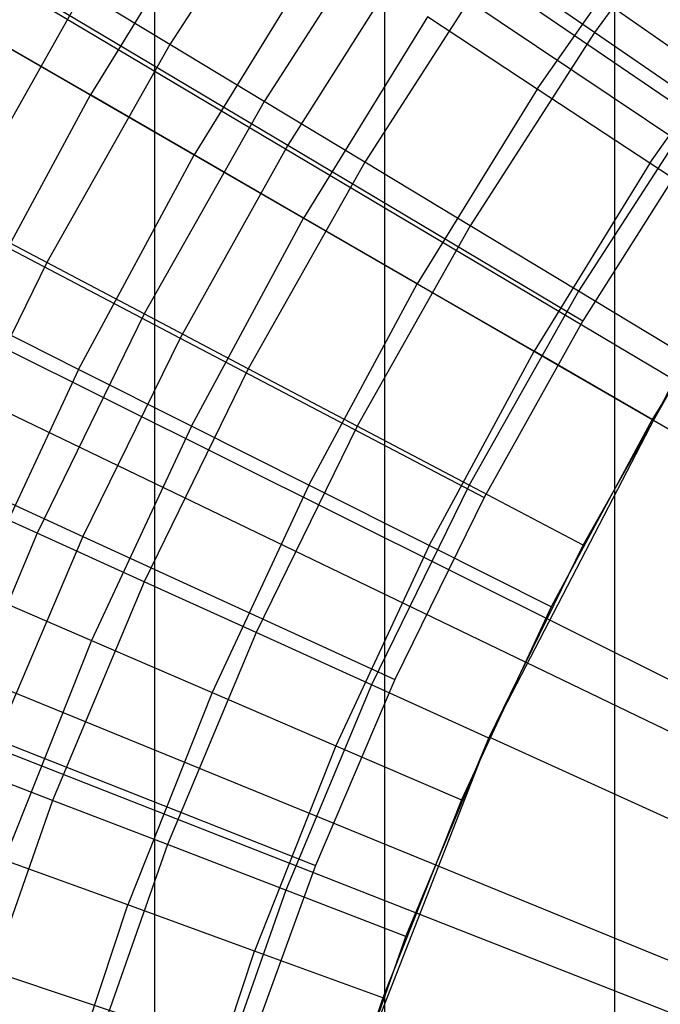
# Model space of a CAD drawing. Extents: x 0.1 to 20.1, y -10 to 10.
# Tile 36 of 127: x 8.853 to 9.063, y 0.408 to 0.731. Entities that reach past the tile are written whole.
import ezdxf

# ---------------------------------------------------------------- set-up
doc = ezdxf.new("R2010")
doc.units = 0
doc.header["$LTSCALE"] = 2.54
doc.layers.get('0').update_dxf_attribs({"linetype": 'CONTINUOUS'})

# ---------------------------------------------------------------- blocks, each defined once
blk = doc.blocks.new('DROPS_COLOR_E_STL')
at = {"color": 0}
for p, q in [((9.36223, 0.51546, 14.69615), (1.90259, 5.72735, 1.7)), ((9.36223, 0.51546, 14.69615), (1.90259, 5.72735, 1.7)), ((1.9183, 5.57819, 1.7), (9.39079, 0.48353, 14.61615)), ((1.9183, 5.57819, 1.7), (9.39079, 0.48353, 14.61615)), ((9.32618, 0.45957, 14.69615), (1.502, 5.10631, 1.7)), ((9.32618, 0.45957, 14.69615), (1.502, 5.10631, 1.7)), ((1.52432, 4.95117, 1.7), (9.35664, 0.42918, 14.61615)), ((1.52432, 4.95117, 1.7), (9.35664, 0.42918, 14.61615)), ((9.29435, 0.40116, 14.69615), (1.14837, 4.45738, 1.7)), ((9.29435, 0.40116, 14.69615), (1.14837, 4.45738, 1.7)), ((1.1783, 4.29646, 1.7), (9.32665, 0.37243, 14.61615)), ((1.1783, 4.29646, 1.7), (9.32665, 0.37243, 14.61615)), ((9.26693, 0.34057, 14.69615), (0.84362, 3.78411, 1.7)), ((9.26693, 0.34057, 14.69615), (0.84362, 3.78411, 1.7)), ((0.88217, 3.61773, 1.7), (9.30098, 0.31359, 14.61615)), ((0.88217, 3.61773, 1.7), (9.30098, 0.31359, 14.61615)), ((8.97307, -0.9, 18.65433), (8.97307, 0.9, 18.65433)), ((8.97307, -0.9, 18.65433), (8.97307, 0.9, 18.65433)), ((8.97307, -0.9, 26.33027), (8.97307, 0.9, 26.33027)), ((8.97307, -0.9, 26.33027), (8.97307, 0.9, 26.33027)), ((8.89762, 0.0062, 33.69868), (8.89762, 0.8062, 33.69868)), ((8.89762, 0.0062, 33.69868), (8.89762, 0.8062, 33.69868)), ((8.89762, 0.0062, 45.43887), (8.89762, 0.8062, 45.43887)), ((8.89762, 0.0062, 45.43887), (8.89762, 0.8062, 45.43887)), ((9.04848, 0.0062, 33.52205), (9.04848, 0.8062, 33.52205)), ((9.04848, 0.0062, 33.52205), (9.04848, 0.8062, 33.52205)), ((9.04848, 0.0062, 45.6155), (9.04848, 0.8062, 45.6155)), ((9.04848, 0.0062, 45.6155), (9.04848, 0.8062, 45.6155)), ((8.947, 0.79202, 13.23676), (8.9025, 0.72299, 13.23676)), ((8.947, 0.79202, 13.23676), (8.9025, 0.72299, 13.23676)), ((9.08632, 0.78772, 13.28854), (9.04184, 0.72687, 13.28854)), ((9.08632, 0.78772, 13.28854), (9.04184, 0.72687, 13.28854)), ((8.91961, 0.77635, 13.2874), (8.87647, 0.70641, 13.2874)), ((8.91961, 0.77635, 13.2874), (8.87647, 0.70641, 13.2874)), ((8.97681, 0.77154, 13.25862), (8.93347, 0.70429, 13.25862)), ((8.97681, 0.77154, 13.25862), (8.93347, 0.70429, 13.25862)), ((9.02305, 0.70832, 13.33869), (9.06606, 0.76974, 13.33869)), ((9.02305, 0.70832, 13.33869), (9.06606, 0.76974, 13.33869)), ((8.95241, 0.75478, 13.3091), (8.91047, 0.68678, 13.3091)), ((8.95241, 0.75478, 13.3091), (8.91047, 0.68678, 13.3091)), ((8.97996, 0.75111, 8.79935), (8.94126, 0.6899, 8.79935)), ((8.97996, 0.75111, 8.79935), (8.94126, 0.6899, 8.79935)), ((9.00858, 0.74972, 13.27597), (8.96646, 0.68437, 13.27597)), ((9.00858, 0.74972, 13.27597), (8.96646, 0.68437, 13.27597)), ((8.97996, 0.75111, 8.79935), (9.07346, 0.68841, 8.88366)), ((8.97996, 0.75111, 8.79935), (9.07346, 0.68841, 8.88366)), ((9.04184, 0.72687, 13.28854), (9.00858, 0.74972, 13.27597)), ((9.04184, 0.72687, 13.28854), (9.00858, 0.74972, 13.27597)), ((8.84826, 0.74528, 8.70955), (8.94126, 0.6899, 8.79935)), ((8.84826, 0.74528, 8.70955), (8.94126, 0.6899, 8.79935)), ((9.06, 0.68402, 13.3462), (9.10153, 0.74333, 13.3462)), ((9.06, 0.68402, 13.3462), (9.10153, 0.74333, 13.3462)), ((8.87402, 0.74018, 13.21069), (8.8327, 0.66696, 13.21069)), ((8.87402, 0.74018, 13.21069), (8.8327, 0.66696, 13.21069)), ((8.9025, 0.72299, 13.23676), (8.87402, 0.74018, 13.21069)), ((8.9025, 0.72299, 13.23676), (8.87402, 0.74018, 13.21069)), ((8.98704, 0.73201, 13.32627), (8.94636, 0.66606, 13.32627)), ((8.98704, 0.73201, 13.32627), (8.94636, 0.66606, 13.32627)), ((9.02305, 0.70832, 13.33869), (8.98704, 0.73201, 13.32627)), ((9.02305, 0.70832, 13.33869), (8.98704, 0.73201, 13.32627)), ((9.04184, 0.72687, 13.28854), (9.00101, 0.66352, 13.28854)), ((9.04184, 0.72687, 13.28854), (9.00101, 0.66352, 13.28854)), ((9.07611, 0.70333, 13.29616), (9.04184, 0.72687, 13.28854)), ((9.07611, 0.70333, 13.29616), (9.04184, 0.72687, 13.28854)), ((8.87647, 0.70641, 13.2874), (8.84479, 0.7247, 13.26145)), ((8.87647, 0.70641, 13.2874), (8.84479, 0.7247, 13.26145)), ((8.9025, 0.72299, 13.23676), (8.86214, 0.65146, 13.23676)), ((8.9025, 0.72299, 13.23676), (8.86214, 0.65146, 13.23676)), ((8.93347, 0.70429, 13.25862), (8.9025, 0.72299, 13.23676)), ((8.93347, 0.70429, 13.25862), (8.9025, 0.72299, 13.23676)), ((9.02305, 0.70832, 13.33869), (8.98369, 0.6445, 13.33869)), ((9.02305, 0.70832, 13.33869), (8.98369, 0.6445, 13.33869)), ((9.06, 0.68402, 13.3462), (9.02305, 0.70832, 13.33869)), ((9.06, 0.68402, 13.3462), (9.02305, 0.70832, 13.33869)), ((8.83746, 0.63407, 13.2874), (8.87647, 0.70641, 13.2874)), ((8.83746, 0.63407, 13.2874), (8.87647, 0.70641, 13.2874)), ((8.91047, 0.68678, 13.3091), (8.87647, 0.70641, 13.2874)), ((8.91047, 0.68678, 13.3091), (8.87647, 0.70641, 13.2874)), ((8.93347, 0.70429, 13.25862), (8.89415, 0.63462, 13.25862)), ((8.93347, 0.70429, 13.25862), (8.89415, 0.63462, 13.25862)), ((8.96646, 0.68437, 13.27597), (8.93347, 0.70429, 13.25862)), ((8.96646, 0.68437, 13.27597), (8.93347, 0.70429, 13.25862)), ((9.07611, 0.70333, 13.29616), (9.0366, 0.64203, 13.29616)), ((9.07611, 0.70333, 13.29616), (9.0366, 0.64203, 13.29616)), ((8.94126, 0.6899, 8.79935), (8.9059, 0.62671, 8.79935)), ((8.94126, 0.6899, 8.79935), (8.9059, 0.62671, 8.79935)), ((8.94126, 0.6899, 8.79935), (9.03799, 0.63231, 8.88366)), ((8.94126, 0.6899, 8.79935), (9.03799, 0.63231, 8.88366)), ((9.07346, 0.68841, 8.88366), (9.03799, 0.63231, 8.88366)), ((9.07346, 0.68841, 8.88366), (9.03799, 0.63231, 8.88366)), ((8.87255, 0.61645, 13.3091), (8.91047, 0.68678, 13.3091)), ((8.87255, 0.61645, 13.3091), (8.91047, 0.68678, 13.3091)), ((8.94636, 0.66606, 13.32627), (8.91047, 0.68678, 13.3091)), ((8.94636, 0.66606, 13.32627), (8.91047, 0.68678, 13.3091)), ((8.96646, 0.68437, 13.27597), (8.92825, 0.61667, 13.27597)), ((8.96646, 0.68437, 13.27597), (8.92825, 0.61667, 13.27597)), ((9.00101, 0.66352, 13.28854), (8.96646, 0.68437, 13.27597)), ((9.00101, 0.66352, 13.28854), (8.96646, 0.68437, 13.27597)), ((9.06, 0.68402, 13.3462), (9.02198, 0.62239, 13.3462)), ((9.06, 0.68402, 13.3462), (9.02198, 0.62239, 13.3462)), ((9.09741, 0.65941, 13.34871), (9.06, 0.68402, 13.3462)), ((9.09741, 0.65941, 13.34871), (9.06, 0.68402, 13.3462)), ((8.81006, 0.67701, 8.70955), (8.9059, 0.62671, 8.79935)), ((8.81006, 0.67701, 8.70955), (8.9059, 0.62671, 8.79935)), ((8.86214, 0.65146, 13.23676), (8.8327, 0.66696, 13.21069)), ((8.86214, 0.65146, 13.23676), (8.8327, 0.66696, 13.21069)), ((8.90958, 0.59785, 13.32627), (8.94636, 0.66606, 13.32627)), ((8.90958, 0.59785, 13.32627), (8.94636, 0.66606, 13.32627)), ((8.98369, 0.6445, 13.33869), (8.94636, 0.66606, 13.32627)), ((8.98369, 0.6445, 13.33869), (8.94636, 0.66606, 13.32627)), ((9.00101, 0.66352, 13.28854), (8.96396, 0.59788, 13.28854)), ((9.00101, 0.66352, 13.28854), (8.96396, 0.59788, 13.28854)), ((9.0366, 0.64203, 13.29616), (9.00101, 0.66352, 13.28854)), ((9.0366, 0.64203, 13.29616), (9.00101, 0.66352, 13.28854)), ((9.09741, 0.65941, 13.34871), (9.06077, 0.6, 13.34871)), ((9.09741, 0.65941, 13.34871), (9.06077, 0.6, 13.34871)), ((8.86214, 0.65146, 13.23676), (8.82604, 0.57769, 13.23676)), ((8.86214, 0.65146, 13.23676), (8.82604, 0.57769, 13.23676)), ((8.89415, 0.63462, 13.25862), (8.86214, 0.65146, 13.23676)), ((8.89415, 0.63462, 13.25862), (8.86214, 0.65146, 13.23676)), ((8.9481, 0.57851, 13.33869), (8.98369, 0.6445, 13.33869)), ((8.9481, 0.57851, 13.33869), (8.98369, 0.6445, 13.33869)), ((9.02198, 0.62239, 13.3462), (8.98369, 0.6445, 13.33869)), ((9.02198, 0.62239, 13.3462), (8.98369, 0.6445, 13.33869)), ((9.0366, 0.64203, 13.29616), (9.00075, 0.57852, 13.29616)), ((9.0366, 0.64203, 13.29616), (9.00075, 0.57852, 13.29616)), ((9.07271, 0.62023, 13.29872), (9.0366, 0.64203, 13.29616)), ((9.07271, 0.62023, 13.29872), (9.0366, 0.64203, 13.29616)), ((8.87255, 0.61645, 13.3091), (8.83746, 0.63407, 13.2874)), ((8.87255, 0.61645, 13.3091), (8.83746, 0.63407, 13.2874)), ((8.89415, 0.63462, 13.25862), (8.85898, 0.56276, 13.25862)), ((8.89415, 0.63462, 13.25862), (8.85898, 0.56276, 13.25862)), ((8.92825, 0.61667, 13.27597), (8.89415, 0.63462, 13.25862)), ((8.92825, 0.61667, 13.27597), (8.89415, 0.63462, 13.25862)), ((9.03799, 0.63231, 8.88366), (9.00558, 0.5744, 8.88366)), ((9.03799, 0.63231, 8.88366), (9.00558, 0.5744, 8.88366)), ((8.9059, 0.62671, 8.79935), (8.87398, 0.56171, 8.79935)), ((8.9059, 0.62671, 8.79935), (8.87398, 0.56171, 8.79935)), ((8.9059, 0.62671, 8.79935), (9.00558, 0.5744, 8.88366)), ((8.9059, 0.62671, 8.79935), (9.00558, 0.5744, 8.88366)), ((8.98762, 0.55866, 13.3462), (9.02198, 0.62239, 13.3462)), ((8.98762, 0.55866, 13.3462), (9.02198, 0.62239, 13.3462)), ((9.06077, 0.6, 13.34871), (9.02198, 0.62239, 13.3462)), ((9.06077, 0.6, 13.34871), (9.02198, 0.62239, 13.3462)), ((9.03808, 0.55887, 13.29872), (9.07271, 0.62023, 13.29872)), ((9.03808, 0.55887, 13.29872), (9.07271, 0.62023, 13.29872)), ((8.92825, 0.61667, 13.27597), (8.89408, 0.54684, 13.27597)), ((8.92825, 0.61667, 13.27597), (8.89408, 0.54684, 13.27597)), ((8.96396, 0.59788, 13.28854), (8.92825, 0.61667, 13.27597)), ((8.96396, 0.59788, 13.28854), (8.92825, 0.61667, 13.27597)), ((8.87255, 0.61645, 13.3091), (8.83878, 0.54404, 13.3091)), ((8.87255, 0.61645, 13.3091), (8.83878, 0.54404, 13.3091)), ((8.90958, 0.59785, 13.32627), (8.87255, 0.61645, 13.3091)), ((8.90958, 0.59785, 13.32627), (8.87255, 0.61645, 13.3091)), ((8.77558, 0.6068, 8.70955), (8.87398, 0.56171, 8.79935)), ((8.77558, 0.6068, 8.70955), (8.87398, 0.56171, 8.79935)), ((9.00724, 0.49585, 8.88366), (9.06613, 0.6092, 8.88366)), ((9.00724, 0.49585, 8.88366), (9.06613, 0.6092, 8.88366)), ((8.90958, 0.59785, 13.32627), (8.87683, 0.52762, 13.32627)), ((8.90958, 0.59785, 13.32627), (8.87683, 0.52762, 13.32627)), ((8.9481, 0.57851, 13.33869), (8.90958, 0.59785, 13.32627)), ((8.9481, 0.57851, 13.33869), (8.90958, 0.59785, 13.32627)), ((8.96396, 0.59788, 13.28854), (8.93083, 0.53017, 13.28854)), ((8.96396, 0.59788, 13.28854), (8.93083, 0.53017, 13.28854)), ((9.00075, 0.57852, 13.29616), (8.96396, 0.59788, 13.28854)), ((9.00075, 0.57852, 13.29616), (8.96396, 0.59788, 13.28854)), ((9.06077, 0.6, 13.34871), (9.02764, 0.53856, 13.34871)), ((9.06077, 0.6, 13.34871), (9.02764, 0.53856, 13.34871)), ((8.9481, 0.57851, 13.33869), (8.91641, 0.51055, 13.33869)), ((8.9481, 0.57851, 13.33869), (8.91641, 0.51055, 13.33869)), ((8.98762, 0.55866, 13.3462), (8.9481, 0.57851, 13.33869)), ((8.98762, 0.55866, 13.3462), (8.9481, 0.57851, 13.33869)), ((9.00075, 0.57852, 13.29616), (8.96869, 0.51301, 13.29616)), ((9.00075, 0.57852, 13.29616), (8.96869, 0.51301, 13.29616)), ((9.03808, 0.55887, 13.29872), (9.00075, 0.57852, 13.29616)), ((9.03808, 0.55887, 13.29872), (9.00075, 0.57852, 13.29616)), ((8.85898, 0.56276, 13.25862), (8.82604, 0.57769, 13.23676)), ((8.85898, 0.56276, 13.25862), (8.82604, 0.57769, 13.23676)), ((9.00558, 0.5744, 8.88366), (8.97632, 0.51482, 8.88366)), ((9.00558, 0.5744, 8.88366), (8.97632, 0.51482, 8.88366)), ((8.85898, 0.56276, 13.25862), (8.82809, 0.48895, 13.25862)), ((8.85898, 0.56276, 13.25862), (8.82809, 0.48895, 13.25862)), ((8.87398, 0.56171, 8.79935), (8.8456, 0.4951, 8.79935)), ((8.87398, 0.56171, 8.79935), (8.8456, 0.4951, 8.79935)), ((8.89408, 0.54684, 13.27597), (8.85898, 0.56276, 13.25862)), ((8.89408, 0.54684, 13.27597), (8.85898, 0.56276, 13.25862)), ((8.87398, 0.56171, 8.79935), (8.97632, 0.51482, 8.88366)), ((8.87398, 0.56171, 8.79935), (8.97632, 0.51482, 8.88366)), ((8.98762, 0.55866, 13.3462), (8.95702, 0.49303, 13.3462)), ((8.98762, 0.55866, 13.3462), (8.95702, 0.49303, 13.3462)), ((9.02764, 0.53856, 13.34871), (8.98762, 0.55866, 13.3462)), ((9.02764, 0.53856, 13.34871), (8.98762, 0.55866, 13.3462)), ((9.00711, 0.49558, 13.29872), (9.03808, 0.55887, 13.29872)), ((9.00711, 0.49558, 13.29872), (9.03808, 0.55887, 13.29872)), ((8.89408, 0.54684, 13.27597), (8.86407, 0.47512, 13.27597)), ((8.89408, 0.54684, 13.27597), (8.86407, 0.47512, 13.27597)), ((8.93083, 0.53017, 13.28854), (8.89408, 0.54684, 13.27597)), ((8.93083, 0.53017, 13.28854), (8.89408, 0.54684, 13.27597)), ((8.83878, 0.54404, 13.3091), (8.87683, 0.52762, 13.32627)), ((8.83878, 0.54404, 13.3091), (8.87683, 0.52762, 13.32627)), ((9.02764, 0.53856, 13.34871), (8.99814, 0.4753, 13.34871)), ((9.02764, 0.53856, 13.34871), (8.99814, 0.4753, 13.34871)), ((8.93083, 0.53017, 13.28854), (8.90173, 0.46065, 13.28854)), ((8.93083, 0.53017, 13.28854), (8.90173, 0.46065, 13.28854)), ((8.96869, 0.51301, 13.29616), (8.93083, 0.53017, 13.28854)), ((8.96869, 0.51301, 13.29616), (8.93083, 0.53017, 13.28854)), ((8.87683, 0.52762, 13.32627), (8.84822, 0.45561, 13.32627)), ((8.87683, 0.52762, 13.32627), (8.84822, 0.45561, 13.32627)), ((8.87683, 0.52762, 13.32627), (8.91641, 0.51055, 13.33869)), ((8.87683, 0.52762, 13.32627), (8.91641, 0.51055, 13.33869)), ((8.97632, 0.51482, 8.88366), (8.95031, 0.45377, 8.88366)), ((8.97632, 0.51482, 8.88366), (8.95031, 0.45377, 8.88366)), ((8.91641, 0.51055, 13.33869), (8.88873, 0.44087, 13.33869)), ((8.91641, 0.51055, 13.33869), (8.88873, 0.44087, 13.33869)), ((8.91641, 0.51055, 13.33869), (8.95702, 0.49303, 13.3462)), ((8.91641, 0.51055, 13.33869), (8.95702, 0.49303, 13.3462)), ((8.96869, 0.51301, 13.29616), (8.94053, 0.44573, 13.29616)), ((8.96869, 0.51301, 13.29616), (8.94053, 0.44573, 13.29616)), ((9.00711, 0.49558, 13.29872), (8.96869, 0.51301, 13.29616)), ((9.00711, 0.49558, 13.29872), (8.96869, 0.51301, 13.29616)), ((8.8456, 0.4951, 8.79935), (8.95031, 0.45377, 8.88366)), ((8.8456, 0.4951, 8.79935), (8.95031, 0.45377, 8.88366)), ((8.96072, 0.37689, 8.88366), (9.00724, 0.49585, 8.88366)), ((8.96072, 0.37689, 8.88366), (9.00724, 0.49585, 8.88366)), ((8.97991, 0.43059, 13.29872), (9.00711, 0.49558, 13.29872)), ((8.97991, 0.43059, 13.29872), (9.00711, 0.49558, 13.29872)), ((9.14383, 0.43387, 9.98366), (9.00724, 0.49585, 8.88366)), ((9.14383, 0.43387, 9.98366), (9.00724, 0.49585, 8.88366)), ((8.95702, 0.49303, 13.3462), (8.93028, 0.42574, 13.3462)), ((8.95702, 0.49303, 13.3462), (8.93028, 0.42574, 13.3462)), ((8.95702, 0.49303, 13.3462), (8.99814, 0.4753, 13.34871)), ((8.95702, 0.49303, 13.3462), (8.99814, 0.4753, 13.34871)), ((8.86407, 0.47512, 13.27597), (8.82809, 0.48895, 13.25862)), ((8.86407, 0.47512, 13.27597), (8.82809, 0.48895, 13.25862)), ((8.86407, 0.47512, 13.27597), (8.83831, 0.40177, 13.27597)), ((8.86407, 0.47512, 13.27597), (8.83831, 0.40177, 13.27597)), ((8.90173, 0.46065, 13.28854), (8.86407, 0.47512, 13.27597)), ((8.90173, 0.46065, 13.28854), (8.86407, 0.47512, 13.27597)), ((8.99814, 0.4753, 13.34871), (8.97237, 0.41042, 13.34871)), ((8.99814, 0.4753, 13.34871), (8.97237, 0.41042, 13.34871)), ((8.90173, 0.46065, 13.28854), (8.87676, 0.38953, 13.28854)), ((8.90173, 0.46065, 13.28854), (8.87676, 0.38953, 13.28854)), ((8.94053, 0.44573, 13.29616), (8.90173, 0.46065, 13.28854)), ((8.94053, 0.44573, 13.29616), (8.90173, 0.46065, 13.28854)), ((8.88873, 0.44087, 13.33869), (8.84822, 0.45561, 13.32627)), ((8.88873, 0.44087, 13.33869), (8.84822, 0.45561, 13.32627)), ((8.95031, 0.45377, 8.88366), (8.92761, 0.3914, 8.88366)), ((8.95031, 0.45377, 8.88366), (8.92761, 0.3914, 8.88366)), ((8.94053, 0.44573, 13.29616), (8.91637, 0.37691, 13.29616)), ((8.94053, 0.44573, 13.29616), (8.91637, 0.37691, 13.29616)), ((8.97991, 0.43059, 13.29872), (8.94053, 0.44573, 13.29616)), ((8.97991, 0.43059, 13.29872), (8.94053, 0.44573, 13.29616)), ((8.86514, 0.36969, 13.33869), (8.88873, 0.44087, 13.33869)), ((8.86514, 0.36969, 13.33869), (8.88873, 0.44087, 13.33869)), ((8.93028, 0.42574, 13.3462), (8.88873, 0.44087, 13.33869)), ((8.93028, 0.42574, 13.3462), (8.88873, 0.44087, 13.33869)), ((8.95657, 0.36411, 13.29872), (8.97991, 0.43059, 13.29872)), ((8.95657, 0.36411, 13.29872), (8.97991, 0.43059, 13.29872)), ((8.82083, 0.42705, 8.79935), (8.92761, 0.3914, 8.88366)), ((8.82083, 0.42705, 8.79935), (8.92761, 0.3914, 8.88366)), ((8.90751, 0.35701, 13.3462), (8.93028, 0.42574, 13.3462)), ((8.90751, 0.35701, 13.3462), (8.93028, 0.42574, 13.3462)), ((8.97237, 0.41042, 13.34871), (8.93028, 0.42574, 13.3462)), ((8.97237, 0.41042, 13.34871), (8.93028, 0.42574, 13.3462)), ((8.97237, 0.41042, 13.34871), (8.95041, 0.34416, 13.34871)), ((8.97237, 0.41042, 13.34871), (8.95041, 0.34416, 13.34871))]:
    blk.add_line(p, q, dxfattribs=at)

msp = doc.modelspace()

# ---------------------------------------------------------------- block references
at = {"color": 0}
msp.add_blockref('DROPS_COLOR_E_STL', (0, 0), dxfattribs=at)

doc.saveas('drawing.dxf')
